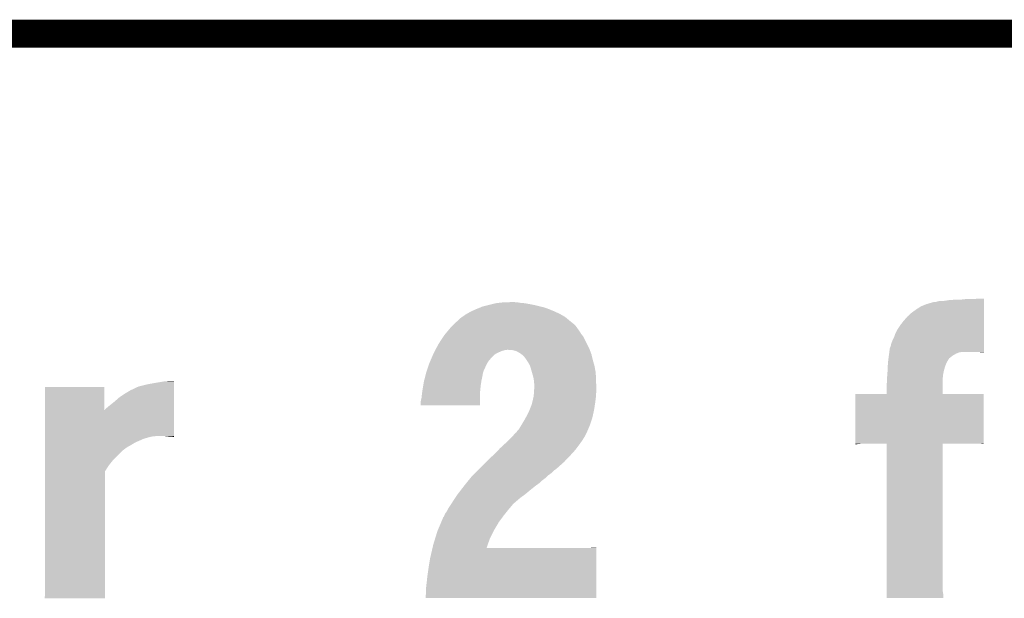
# Model space of a CAD drawing. Extents: x -4 to 126, y -8 to 66.
# Tile 160 of 256: x 51.83 to 60.74, y 60.39 to 65.63. Entities that reach past the tile are written whole.
import ezdxf

# ---------------------------------------------------------------- set-up
doc = ezdxf.new("R2010")
doc.units = 0
doc.layers.add('CLICKER_2_FOR_TMPM4L4A_V104_GKO', color=14, linetype='CONTINUOUS')
doc.layers.add('CLICKER_2_FOR_TMPM4L4A_V104_GTO', color=11, linetype='CONTINUOUS')

msp = doc.modelspace()

# ---------------------------------------------------------------- linework, layer by layer
at = {"layer": 'CLICKER_2_FOR_TMPM4L4A_V104_GKO', "const_width": 0.254}
msp.add_lwpolyline([(-0.5715, 65.50152), (122.22226, 65.50152)], dxfattribs=at)
at = {"layer": 'CLICKER_2_FOR_TMPM4L4A_V104_GTO'}
for points in [[(60.23356, 63.08852), (60.26658, 63.09106), (60.553598, 63.08852), (60.553598, 63.09106)], [(60.26658, 63.09106), (60.304678, 63.0936), (60.553598, 63.09106), (60.553598, 63.0936)], [(60.34786, 63.0936), (60.391042, 63.09868), (60.553598, 63.0936), (60.553598, 63.09868)], [(60.44184, 63.09868), (60.494718, 63.101198), (60.553598, 63.09868), (60.5536, 63.101198)], [(60.494718, 63.101198), (60.49518, 63.10122), (60.5536, 63.101198), (60.49518, 63.10122)], [(55.907942, 62.98438), (55.953094, 63.0047), (56.67248, 62.98438), (56.624218, 63.0047)], [(55.953094, 63.0047), (55.95874, 63.00724), (56.624218, 63.0047), (56.617324, 63.00724)], [(55.95874, 63.00724), (55.995988, 63.022478), (56.617324, 63.00724), (56.57596, 63.022478)], [(55.995988, 63.022478), (56.01462, 63.0301), (56.57596, 63.022478), (56.544628, 63.0301)], [(56.01462, 63.0301), (56.07304, 63.04534), (56.544628, 63.0301), (56.48198, 63.04534)], [(56.07304, 63.04534), (56.134002, 63.06058), (56.48198, 63.04534), (56.400702, 63.06058)], [(56.134002, 63.06058), (56.156014, 63.06312), (56.400702, 63.06058), (56.365138, 63.06312)], [(56.156014, 63.06312), (56.20004, 63.0682), (56.365138, 63.06312), (56.33466, 63.0682)], [(56.20004, 63.0682), (56.27116, 63.07074), (56.33466, 63.0682), (56.30672, 63.07074)], [(59.89574, 62.97168), (59.94146, 63.0047), (60.553594, 62.97168), (60.553594, 63.0047)], [(59.94146, 63.0047), (59.98464, 63.03264), (60.553594, 63.0047), (60.553596, 63.03264)], [(59.98464, 63.03264), (60.035438, 63.05296), (60.553596, 63.03264), (60.553596, 63.05296)], [(60.035438, 63.05296), (60.096402, 63.07074), (60.553596, 63.05296), (60.553598, 63.07074)], [(60.096402, 63.07074), (60.101482, 63.070742), (60.553598, 63.07074), (60.553598, 63.070742)], [(60.101482, 63.070742), (60.109104, 63.07328), (60.553598, 63.070742), (60.553598, 63.07328)], [(60.109104, 63.07328), (60.121802, 63.073282), (60.553598, 63.07328), (60.553598, 63.073282)], [(60.121802, 63.073282), (60.137042, 63.07836), (60.553598, 63.073282), (60.553598, 63.07836)], [(60.137042, 63.07836), (60.157362, 63.0809), (60.553598, 63.07836), (60.553598, 63.0809)], [(60.17768, 63.0809), (60.20562, 63.08344), (60.553598, 63.0809), (60.553598, 63.08344)], [(60.20562, 63.08344), (60.23356, 63.08852), (60.553598, 63.08344), (60.553598, 63.08852)], [(55.789348, 62.90056), (55.8165, 62.92596), (56.8071, 62.90056), (56.776258, 62.92596)], [(55.8165, 62.92596), (55.830892, 62.93612), (56.776258, 62.92596), (56.76392, 62.93612)], [(55.830892, 62.93612), (55.859678, 62.95644), (56.76392, 62.93612), (56.729376, 62.95644)], [(55.859678, 62.95644), (55.868452, 62.96152), (56.729376, 62.95644), (56.720738, 62.96152)], [(55.868452, 62.96152), (55.907942, 62.98438), (56.720738, 62.96152), (56.67248, 62.98438)], [(59.82716, 62.90056), (59.86018, 62.93866), (60.55359, 62.90056), (60.553592, 62.93866)], [(59.86018, 62.93866), (59.89574, 62.97168), (60.553592, 62.93866), (60.553594, 62.97168)], [(55.703674, 62.81166), (55.733498, 62.84722), (56.89092, 62.81166), (56.86552, 62.84722)], [(55.733498, 62.84722), (55.73776, 62.8523), (56.86552, 62.84722), (56.86171, 62.8523)], [(55.73776, 62.8523), (55.743188, 62.857378), (56.86171, 62.8523), (56.8579, 62.857378)], [(55.743188, 62.857378), (55.75405, 62.86754), (56.8579, 62.857378), (56.84774, 62.86754)], [(55.75405, 62.86754), (55.789348, 62.90056), (56.84774, 62.86754), (56.8071, 62.90056)], [(59.7535, 62.788802), (59.77382, 62.8269), (60.553584, 62.788802), (60.553586, 62.8269)], [(59.77382, 62.8269), (59.79922, 62.865), (60.553586, 62.8269), (60.553588, 62.865)], [(59.79922, 62.865), (59.82716, 62.90056), (60.553588, 62.865), (60.55359, 62.90056)], [(55.638382, 62.72276), (55.661716, 62.758318), (56.9468, 62.72276), (56.929022, 62.758318)], [(55.661716, 62.758318), (55.67172, 62.77356), (56.929022, 62.758318), (56.91683, 62.77356)], [(55.67172, 62.77356), (55.68024, 62.78372), (56.91683, 62.77356), (56.9087, 62.78372)], [(55.68024, 62.78372), (55.703674, 62.81166), (56.9087, 62.78372), (56.89092, 62.81166)], [(59.72556, 62.72276), (59.7408, 62.753242), (60.553582, 62.72276), (60.553584, 62.753242)], [(59.7408, 62.753242), (59.7535, 62.788802), (60.553584, 62.753242), (60.553584, 62.788802)], [(55.59014, 62.63894), (55.592828, 62.644018), (56.986772, 62.63894), (56.9849, 62.644018)], [(55.592828, 62.644018), (55.614344, 62.68466), (56.9849, 62.644018), (56.96458, 62.68466)], [(55.614344, 62.68466), (55.61838, 62.69228), (56.96458, 62.68466), (56.961024, 62.69228)], [(55.61838, 62.69228), (55.638382, 62.72276), (56.961024, 62.69228), (56.9468, 62.72276)], [(59.70016, 62.638942), (59.702702, 62.654182), (60.553578, 62.638942), (60.553578, 62.654182)], [(59.702702, 62.654182), (59.71032, 62.671962), (60.553578, 62.654182), (60.55358, 62.671962)], [(59.71032, 62.671962), (59.715402, 62.69482), (60.55358, 62.671962), (60.55358, 62.69482)], [(59.715402, 62.69482), (59.72556, 62.72276), (60.55358, 62.69482), (60.553582, 62.72276)], [(55.544356, 62.539878), (55.553066, 62.5602), (56.07304, 62.539878), (56.09082, 62.5602)], [(55.553066, 62.5602), (55.568304, 62.595758), (56.09082, 62.5602), (56.12384, 62.595758)], [(55.568304, 62.595758), (55.57266, 62.60592), (56.12384, 62.595758), (56.14289, 62.60592)], [(55.57266, 62.60592), (55.578038, 62.61608), (56.14289, 62.60592), (56.16194, 62.61608)], [(55.578038, 62.61608), (55.584762, 62.62878), (56.16194, 62.61608), (56.192418, 62.62878)], [(55.584762, 62.62878), (55.588796, 62.6364), (56.192418, 62.62878), (56.220358, 62.6364)], [(55.588796, 62.6364), (55.59014, 62.63894), (56.220358, 62.6364), (56.23814, 62.63894)], [(56.286398, 62.6364), (56.245762, 62.63894), (56.987708, 62.6364), (56.986772, 62.63894)], [(56.3245, 62.626242), (56.286398, 62.6364), (56.99145, 62.626242), (56.987708, 62.6364)], [(56.354978, 62.608462), (56.3245, 62.626242), (56.998, 62.608462), (56.99145, 62.626242)], [(56.371918, 62.595758), (56.354978, 62.608462), (57.00268, 62.595758), (56.998, 62.608462)], [(56.385458, 62.585602), (56.371918, 62.595758), (57.0051, 62.585602), (57.00268, 62.595758)], [(56.40578, 62.5602), (56.385458, 62.585602), (57.011148, 62.5602), (57.0051, 62.585602)], [(56.417636, 62.54242), (56.40578, 62.5602), (57.01538, 62.54242), (57.011148, 62.5602)], [(59.68746, 62.53988), (59.689998, 62.560196), (60.225942, 62.53988), (60.23864, 62.560196)], [(59.689998, 62.560196), (59.691904, 62.57544), (60.23864, 62.560196), (60.25642, 62.57544)], [(59.691904, 62.57544), (59.69254, 62.58052), (60.25642, 62.57544), (60.26353, 62.58052)], [(59.69254, 62.58052), (59.693578, 62.588142), (60.26353, 62.58052), (60.2742, 62.588142)], [(59.693578, 62.588142), (59.696002, 62.60592), (60.2742, 62.588142), (60.304678, 62.60592)], [(59.696002, 62.60592), (59.697388, 62.616078), (60.304678, 62.60592), (60.332618, 62.616078)], [(59.697388, 62.616078), (59.697734, 62.61862), (60.332618, 62.616078), (60.35294, 62.61862)], [(59.697734, 62.61862), (59.70016, 62.636402), (60.553578, 62.61862), (60.553578, 62.636402)], [(59.70016, 62.636402), (59.70016, 62.638942), (60.553578, 62.636402), (60.553578, 62.638942)], [(60.528198, 62.61608), (60.512958, 62.61862), (60.553578, 62.61608), (60.553578, 62.61862)], [(55.512546, 62.450978), (55.523554, 62.484), (56.02732, 62.450978), (56.04256, 62.484)], [(55.523554, 62.484), (55.532866, 62.511938), (56.04256, 62.484), (56.05526, 62.511938)], [(55.532866, 62.511938), (55.53456, 62.517018), (56.05526, 62.511938), (56.058492, 62.517018)], [(55.53456, 62.517018), (55.544356, 62.539878), (56.058492, 62.517018), (56.07304, 62.539878)], [(56.426102, 62.52972), (56.417636, 62.54242), (57.01901, 62.52972), (57.01538, 62.54242)], [(56.44388, 62.499242), (56.426102, 62.52972), (57.027718, 62.499242), (57.01901, 62.52972)], [(56.447268, 62.48908), (56.44388, 62.499242), (57.03062, 62.48908), (57.027718, 62.499242)], [(56.45404, 62.46876), (56.447268, 62.48908), (57.034154, 62.46876), (57.03062, 62.48908)], [(56.46471, 62.430658), (56.45404, 62.46876), (57.04078, 62.430658), (57.034154, 62.46876)], [(59.68238, 62.453522), (59.683746, 62.48908), (60.19292, 62.453522), (60.203082, 62.48908)], [(59.683746, 62.48908), (59.684822, 62.517018), (60.203082, 62.48908), (60.21324, 62.517018)], [(59.684822, 62.517018), (59.68492, 62.519558), (60.21324, 62.517018), (60.21465, 62.519558)], [(59.68492, 62.519558), (59.68746, 62.53988), (60.21465, 62.519558), (60.225942, 62.53988)], [(55.488266, 62.36208), (55.497442, 62.39764), (56.007, 62.36208), (56.01462, 62.39764)], [(55.497442, 62.39764), (55.504654, 62.425582), (56.01462, 62.39764), (56.0197, 62.425582)], [(55.504654, 62.425582), (55.50662, 62.433198), (56.0197, 62.425582), (56.021876, 62.433198)], [(55.50662, 62.433198), (55.510006, 62.44336), (56.021876, 62.433198), (56.02478, 62.44336)], [(55.510006, 62.44336), (55.512546, 62.450978), (56.02478, 62.44336), (56.02732, 62.450978)], [(56.47182, 62.40526), (56.46471, 62.430658), (57.041796, 62.40526), (57.04078, 62.430658)], [(56.47944, 62.37478), (56.47182, 62.40526), (57.043016, 62.37478), (57.041796, 62.40526)], [(59.676746, 62.374778), (59.6773, 62.38748), (60.18022, 62.374778), (60.18163, 62.38748)], [(59.6773, 62.38748), (59.679838, 62.420498), (60.18163, 62.38748), (60.1853, 62.420498)], [(59.679838, 62.420498), (59.68238, 62.45352), (60.1853, 62.420498), (60.192918, 62.45352)], [(59.68238, 62.45352), (59.68238, 62.453522), (60.192918, 62.45352), (60.19292, 62.453522)], [(52.057318, 62.092856), (52.05732, 62.303638), (52.59327, 62.092856), (52.59324, 62.303638)], [(52.05732, 62.303638), (52.057322, 62.30366), (52.59324, 62.303638), (52.057322, 62.30366)], [(52.82692, 62.27064), (52.88026, 62.29604), (53.223156, 62.27064), (53.223156, 62.29604)], [(52.88026, 62.29604), (52.88534, 62.29858), (53.223156, 62.29604), (53.223156, 62.29858)], [(52.88534, 62.29858), (52.903122, 62.3062), (53.223156, 62.29858), (53.223156, 62.3062)], [(52.903122, 62.3062), (52.9336, 62.31382), (53.223156, 62.3062), (53.223158, 62.31382)], [(52.9336, 62.31382), (52.971698, 62.32398), (53.223158, 62.31382), (53.223158, 62.32398)], [(52.971698, 62.32398), (53.02504, 62.33414), (53.223158, 62.32398), (53.223158, 62.33414)], [(53.02504, 62.33414), (53.08346, 62.3443), (53.223158, 62.33414), (53.223158, 62.3443)], [(53.08346, 62.3443), (53.146962, 62.35446), (53.223158, 62.3443), (53.223158, 62.35446)], [(53.146962, 62.35446), (53.22316, 62.356978), (53.223158, 62.35446), (53.22316, 62.356978)], [(55.4736, 62.2808), (55.479292, 62.313822), (55.996234, 62.2808), (55.99938, 62.313822)], [(55.479292, 62.313822), (55.4863, 62.35446), (55.99938, 62.313822), (56.005796, 62.35446)], [(55.4863, 62.35446), (55.488266, 62.36208), (56.005796, 62.35446), (56.007, 62.36208)], [(56.480288, 62.36716), (56.47944, 62.37478), (57.04332, 62.36716), (57.043016, 62.37478)], [(56.48198, 62.35192), (56.480288, 62.36716), (57.043886, 62.35192), (57.04332, 62.36716)], [(56.48452, 62.32652), (56.48198, 62.35192), (57.044826, 62.32652), (57.043886, 62.35192)], [(56.48198, 62.25794), (56.48452, 62.296038), (57.04586, 62.25794), (57.04586, 62.296038)], [(56.48452, 62.29858), (56.48452, 62.32652), (57.04586, 62.29858), (57.044826, 62.32652)], [(56.48452, 62.296038), (56.48452, 62.29858), (57.04586, 62.296038), (57.04586, 62.29858)], [(59.67476, 62.32906), (59.676746, 62.374778), (60.180228, 62.32906), (60.18022, 62.374778)], [(59.67476, 62.240182), (59.67476, 62.32906), (60.180242, 62.240182), (60.180228, 62.32906)], [(52.68722, 62.17158), (52.72786, 62.20714), (53.22315, 62.17158), (53.223152, 62.20714)], [(52.72786, 62.20714), (52.776118, 62.24016), (53.223152, 62.20714), (53.223154, 62.24016)], [(52.776118, 62.24016), (52.82692, 62.27064), (53.223154, 62.24016), (53.223156, 62.27064)], [(55.45836, 62.1792), (55.46344, 62.199522), (55.994284, 62.1792), (55.994288, 62.199522)], [(55.46344, 62.199522), (55.46598, 62.22238), (55.994288, 62.199522), (55.994292, 62.22238)], [(55.46598, 62.22238), (55.470948, 62.260482), (55.994292, 62.22238), (55.9943, 62.260482)], [(55.470948, 62.260482), (55.4736, 62.2808), (55.9943, 62.260482), (55.996234, 62.2808)], [(56.465214, 62.15888), (56.478846, 62.2173), (57.0357, 62.15888), (57.04332, 62.2173)], [(56.478846, 62.2173), (56.47944, 62.21984), (57.04332, 62.2173), (57.04332, 62.21984)], [(56.47944, 62.21984), (56.480624, 62.237618), (57.04332, 62.21984), (57.04332, 62.237618)], [(56.480624, 62.237618), (56.48198, 62.25794), (57.04332, 62.237618), (57.04586, 62.25794)], [(59.39028, 61.78804), (59.3903, 62.240138), (60.551038, 61.78804), (60.55106, 62.240138)], [(59.3903, 62.240138), (59.390302, 62.24016), (60.55106, 62.240138), (60.180242, 62.24016)], [(59.390302, 62.24016), (59.67476, 62.240182), (60.180242, 62.24016), (60.180242, 62.240182)], [(52.600862, 62.100462), (52.61864, 62.1157), (53.223148, 62.100462), (53.223148, 62.1157)], [(52.61864, 62.1157), (52.64912, 62.1411), (53.223148, 62.1157), (53.22315, 62.1411)], [(52.64912, 62.1411), (52.68722, 62.17158), (53.22315, 62.1411), (53.22315, 62.17158)], [(55.45582, 62.16142), (55.45836, 62.1792), (55.994282, 62.16142), (55.994284, 62.1792)], [(55.45582, 62.136042), (55.45582, 62.16142), (55.994278, 62.136042), (55.994282, 62.16142)], [(55.994278, 62.13602), (55.45582, 62.136042), (55.994278, 62.13602), (55.994278, 62.136042)], [(56.440964, 62.09284), (56.46166, 62.143642), (57.02554, 62.09284), (57.033354, 62.143642)], [(56.46166, 62.143642), (56.465214, 62.15888), (57.033354, 62.143642), (57.0357, 62.15888)], [(52.057316, 61.85916), (52.057318, 62.092856), (53.223138, 61.85916), (53.223148, 62.092856)], [(52.59327, 62.092856), (52.598322, 62.095386), (53.223148, 62.092856), (53.223148, 62.095386)], [(52.598322, 62.095386), (52.600862, 62.100462), (53.223148, 62.095386), (53.223148, 62.100462)], [(56.40324, 62.01664), (56.407214, 62.02426), (57.007758, 62.01664), (57.010298, 62.02426)], [(56.407214, 62.02426), (56.43372, 62.075058), (57.010298, 62.02426), (57.021586, 62.075058)], [(56.43372, 62.075058), (56.440964, 62.09284), (57.021586, 62.075058), (57.02554, 62.09284)], [(56.347362, 61.922662), (56.35752, 61.94044), (56.973288, 61.922662), (56.980908, 61.94044)], [(56.35752, 61.94044), (56.366664, 61.955682), (56.980908, 61.94044), (56.98744, 61.955682)], [(56.366664, 61.955682), (56.40324, 62.01664), (56.98744, 61.955682), (57.007758, 62.01664)], [(52.057316, 61.85408), (52.057316, 61.85916), (53.045358, 61.85408), (53.063136, 61.85916)], [(52.057316, 61.849), (52.057316, 61.85408), (53.00472, 61.849), (53.027578, 61.85408)], [(52.057316, 61.84138), (52.057316, 61.849), (52.97678, 61.84138), (53.00472, 61.849)], [(53.17236, 61.85408), (53.124098, 61.85916), (53.223138, 61.85408), (53.223138, 61.85916)], [(53.19268, 61.85154), (53.17236, 61.85408), (53.223138, 61.85154), (53.223138, 61.85408)], [(53.220618, 61.849), (53.210458, 61.85154), (53.223138, 61.849), (53.223138, 61.85154)], [(56.258036, 61.82614), (56.289958, 61.859162), (56.923942, 61.82614), (56.94426, 61.859162)], [(56.289958, 61.859162), (56.309596, 61.879476), (56.94426, 61.859162), (56.954418, 61.879476)], [(56.309596, 61.879476), (56.31205, 61.882014), (56.954418, 61.879476), (56.956954, 61.882014)], [(56.31205, 61.882014), (56.314506, 61.884556), (56.956954, 61.882014), (56.95696, 61.884556)], [(56.314506, 61.884556), (56.319424, 61.889642), (56.95696, 61.884556), (56.959138, 61.889642)], [(56.319424, 61.889642), (56.3245, 61.892188), (56.959138, 61.889642), (56.96023, 61.892188)], [(56.3245, 61.892188), (56.327042, 61.899802), (56.96023, 61.892188), (56.963492, 61.899802)], [(56.327042, 61.899802), (56.334662, 61.90996), (56.963492, 61.899802), (56.967846, 61.90996)], [(56.334662, 61.90996), (56.347362, 61.922662), (56.967846, 61.90996), (56.973288, 61.922662)], [(52.057314, 61.77788), (52.057316, 61.80074), (52.83708, 61.77788), (52.87518, 61.80074)], [(52.057314, 61.75502), (52.057314, 61.77788), (52.796438, 61.75502), (52.83708, 61.77788)], [(52.057314, 61.724538), (52.057314, 61.75502), (52.7558, 61.724538), (52.796438, 61.75502)], [(52.057316, 61.83122), (52.057316, 61.84138), (52.94376, 61.83122), (52.97678, 61.84138)], [(52.057316, 61.81598), (52.057316, 61.83122), (52.91074, 61.81598), (52.94376, 61.83122)], [(52.057316, 61.80074), (52.057316, 61.81598), (52.87518, 61.80074), (52.91074, 61.81598)], [(56.17464, 61.7474), (56.21567, 61.7855), (56.867424, 61.7474), (56.896, 61.7855)], [(56.21567, 61.7855), (56.24576, 61.81344), (56.896, 61.7855), (56.91521, 61.81344)], [(56.24576, 61.81344), (56.258036, 61.82614), (56.91521, 61.81344), (56.923942, 61.82614)], [(59.39028, 61.7855), (59.39028, 61.78804), (59.42076, 61.7855), (59.44108, 61.78804)], [(59.39028, 61.782984), (59.39028, 61.7855), (59.39028, 61.782984), (59.42076, 61.7855)], [(59.67474, 61.788018), (59.674738, 61.78804), (60.18022, 61.788018), (60.525658, 61.78804)], [(59.67476, 60.459618), (59.67474, 61.788018), (60.18022, 60.459618), (60.18022, 61.788018)], [(60.54344, 61.7855), (60.525658, 61.78804), (60.551038, 61.7855), (60.551038, 61.78804)], [(52.057314, 61.645798), (52.057314, 61.724538), (52.677058, 61.645798), (52.7558, 61.724538)], [(56.07304, 61.64834), (56.109944, 61.68136), (56.778054, 61.64834), (56.80964, 61.68136)], [(56.109944, 61.68136), (56.1213, 61.69152), (56.80964, 61.68136), (56.818832, 61.69152)], [(56.1213, 61.69152), (56.162516, 61.7347), (56.818832, 61.69152), (56.8579, 61.7347)], [(56.162516, 61.7347), (56.17464, 61.7474), (56.8579, 61.7347), (56.867424, 61.7474)], [(52.057312, 61.592458), (52.057314, 61.645798), (52.63388, 61.592458), (52.677058, 61.645798)], [(52.057312, 61.536576), (52.057312, 61.592458), (52.59832, 61.536576), (52.63388, 61.592458)], [(55.98922, 61.56452), (56.00954, 61.58484), (56.688036, 61.56452), (56.710896, 61.58484)], [(56.00954, 61.58484), (56.03748, 61.61024), (56.710896, 61.58484), (56.739472, 61.61024)], [(56.03748, 61.61024), (56.049332, 61.62294), (56.739472, 61.61024), (56.75376, 61.62294)], [(56.049332, 61.62294), (56.07304, 61.64834), (56.75376, 61.62294), (56.778054, 61.64834)], [(52.0573, 60.411364), (52.057312, 61.536576), (52.598298, 60.411364), (52.59832, 61.536576)], [(55.906876, 61.47816), (55.91302, 61.485778), (56.586118, 61.47816), (56.593736, 61.485778)], [(55.91302, 61.485778), (55.927768, 61.501018), (56.593736, 61.485778), (56.608978, 61.501018)], [(55.927768, 61.501018), (55.952348, 61.52642), (56.608978, 61.501018), (56.64454, 61.52642)], [(55.952348, 61.52642), (55.97447, 61.549278), (56.64454, 61.52642), (56.667398, 61.549278)], [(55.97447, 61.549278), (55.984302, 61.55944), (56.667398, 61.549278), (56.68264, 61.55944)], [(55.984302, 61.55944), (55.98676, 61.56198), (56.68264, 61.55944), (56.68518, 61.56198)], [(55.98676, 61.56198), (55.98922, 61.56452), (56.68518, 61.56198), (56.688036, 61.56452)], [(55.822256, 61.37148), (55.847572, 61.4045), (56.4515, 61.37148), (56.49214, 61.4045)], [(55.847572, 61.4045), (55.84952, 61.40704), (56.49214, 61.4045), (56.495696, 61.40704)], [(55.84952, 61.40704), (55.867954, 61.4299), (56.495696, 61.40704), (56.5277, 61.4299)], [(55.867954, 61.4299), (55.890486, 61.457838), (56.5277, 61.4299), (56.558178, 61.457838)], [(55.890486, 61.457838), (55.906876, 61.47816), (56.558178, 61.457838), (56.586118, 61.47816)], [(55.769086, 61.29782), (55.7911, 61.33084), (56.35752, 61.29782), (56.402332, 61.33084)], [(55.7911, 61.33084), (55.793046, 61.33338), (56.402332, 61.33084), (56.40578, 61.33338)], [(55.793046, 61.33338), (55.822256, 61.37148), (56.40578, 61.33338), (56.4515, 61.37148)], [(55.707282, 61.20384), (55.718876, 61.22162), (56.261, 61.20384), (56.27624, 61.22162)], [(55.718876, 61.22162), (55.727156, 61.234318), (56.27624, 61.22162), (56.286398, 61.234318)], [(55.727156, 61.234318), (55.733784, 61.24448), (56.286398, 61.234318), (56.296558, 61.24448)], [(55.733784, 61.24448), (55.737092, 61.249554), (56.296558, 61.24448), (56.299098, 61.249554)], [(55.737092, 61.249554), (55.738752, 61.252098), (56.299098, 61.249554), (56.304176, 61.252098)], [(55.738752, 61.252098), (55.74538, 61.26226), (56.304176, 61.252098), (56.316032, 61.26226)], [(55.74538, 61.26226), (55.769086, 61.29782), (56.316032, 61.26226), (56.35752, 61.29782)], [(55.66664, 61.127644), (55.670026, 61.1378), (56.200152, 61.127644), (56.20766, 61.1378)], [(55.670026, 61.1378), (55.67172, 61.14288), (56.20766, 61.1378), (56.21167, 61.14288)], [(55.67172, 61.14288), (55.679342, 61.15812), (56.21167, 61.14288), (56.223702, 61.15812)], [(55.679342, 61.15812), (55.69458, 61.178442), (56.223702, 61.15812), (56.239744, 61.178442)], [(55.69458, 61.178442), (55.698388, 61.18606), (56.239744, 61.178442), (56.24576, 61.18606)], [(55.698388, 61.18606), (55.707282, 61.20384), (56.24576, 61.18606), (56.261, 61.20384)], [(55.613622, 61.0108), (55.642804, 61.079378), (56.12384, 61.0108), (56.164478, 61.079378)], [(55.642804, 61.079378), (55.65902, 61.117484), (56.164478, 61.079378), (56.192642, 61.117484)], [(55.65902, 61.117484), (55.659026, 61.120026), (56.192642, 61.117484), (56.194522, 61.120026)], [(55.659026, 61.120026), (55.66664, 61.127644), (56.194522, 61.120026), (56.200152, 61.127644)], [(55.588002, 60.932058), (55.60822, 60.998102), (56.0832, 60.932058), (56.117286, 60.998102)], [(55.60822, 60.998102), (55.613622, 61.0108), (56.117286, 60.998102), (56.12384, 61.0108)], [(55.563134, 60.84316), (55.57012, 60.873638), (56.05275, 60.84316), (56.063188, 60.873638)], [(55.57012, 60.873638), (55.588002, 60.932058), (56.063188, 60.873638), (56.0832, 60.932058)], [(55.54218, 60.75172), (55.563134, 60.84316), (57.045854, 60.75172), (57.045858, 60.84316)], [(56.96204, 60.84316), (56.9976, 60.8457), (57.045858, 60.84316), (57.045858, 60.8457)], [(56.9976, 60.8457), (57.04586, 60.848216), (57.045858, 60.8457), (57.04586, 60.848216)], [(55.51678, 60.58662), (55.53202, 60.6933), (57.045846, 60.58662), (57.045852, 60.6933)], [(55.53202, 60.6933), (55.54218, 60.75172), (57.045852, 60.6933), (57.045854, 60.75172)], [(55.50662, 60.49772), (55.5117, 60.53836), (57.045842, 60.49772), (57.045844, 60.53836)], [(55.5117, 60.53836), (55.51678, 60.58662), (57.045844, 60.53836), (57.045846, 60.58662)], [(55.50154, 60.40882), (55.50408, 60.431682), (57.045838, 60.40882), (57.045838, 60.431682)], [(55.50408, 60.45962), (55.50662, 60.49772), (57.04584, 60.45962), (57.045842, 60.49772)], [(55.50408, 60.431682), (55.50408, 60.45962), (57.045838, 60.431682), (57.04584, 60.45962)], [(59.67222, 60.39866), (59.67476, 60.418982), (60.187314, 60.39866), (60.185972, 60.418982)], [(59.67476, 60.429142), (59.67476, 60.459618), (60.1853, 60.429142), (60.18022, 60.459618)], [(59.67476, 60.418982), (59.67476, 60.429142), (60.185972, 60.418982), (60.1853, 60.429142)], [(52.05222, 60.388522), (52.052222, 60.401204), (52.598298, 60.388522), (52.598298, 60.401204)], [(52.598298, 60.3885), (52.05222, 60.388522), (52.598298, 60.3885), (52.598298, 60.388522)], [(52.052222, 60.401204), (52.0573, 60.411364), (52.598298, 60.401204), (52.598298, 60.411364)], [(55.50154, 60.391062), (55.50154, 60.40882), (57.045838, 60.391062), (57.045838, 60.40882)], [(57.045838, 60.39104), (55.50154, 60.391062), (57.045838, 60.39104), (57.045838, 60.391062)], [(59.67222, 60.391062), (59.67222, 60.39866), (60.187816, 60.391062), (60.187314, 60.39866)], [(60.187816, 60.39104), (59.67222, 60.391062), (60.187816, 60.39104), (60.187816, 60.391062)]]:
    msp.add_solid(points, dxfattribs=at)

doc.saveas('drawing.dxf')
